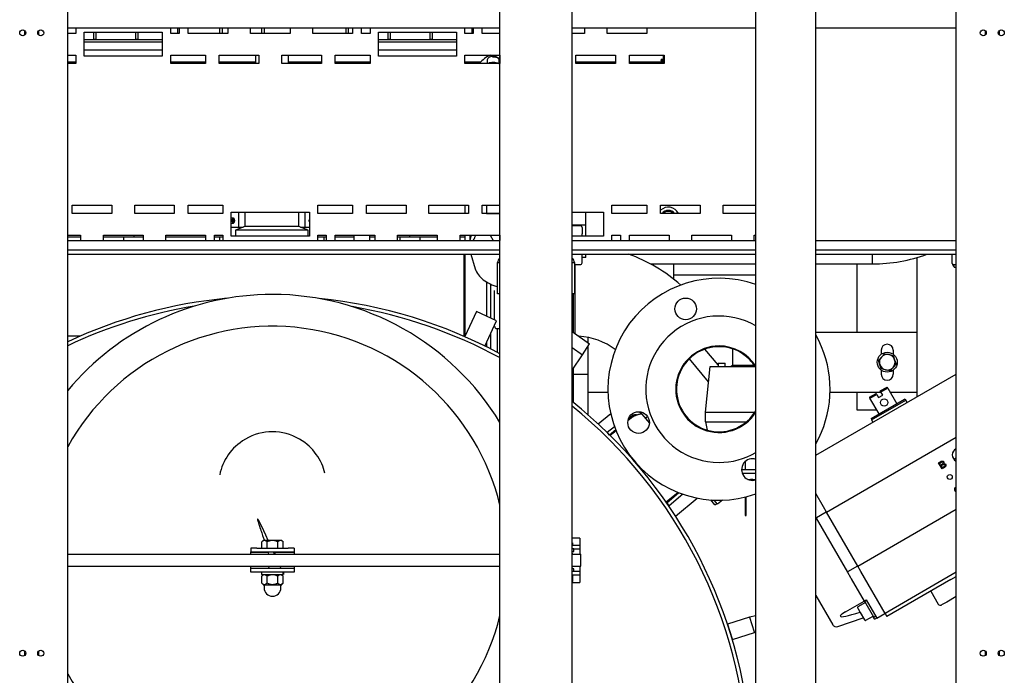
# Model space of a CAD drawing. Extents: x -72 to 51457, y 0 to 26838.
# Tile 27 of 203: x 6825 to 7645, y 8287 to 8833. Entities that reach past the tile are written whole.
import ezdxf

# ---------------------------------------------------------------- set-up
doc = ezdxf.new("R2010")
doc.units = 0
doc.header["$LTSCALE"] = 12
doc.linetypes.add('SOLID_THIN', pattern=[0])
doc.layers.get('0').update_dxf_attribs({"linetype": 'CONTINUOUS'})

# ---------------------------------------------------------------- blocks, each defined once
blk = doc.blocks.new('Vela_Drauf')
at = {"color": 7, "linetype": 'SOLID_THIN', "lineweight": 25}
for p, q in [((6864.76, 7799.68), (6864.76, 9327.68)), ((7604.76, 7799.68), (7604.76, 9327.68)), ((7224.76, 7807.68), (7224.76, 9318.68)), ((7284.76, 7807.68), (7284.76, 9318.68)), ((7437.76, 7804.68), (7437.76, 9322.68)), ((7487.76, 7804.68), (7487.76, 9322.68)), ((6828.76, 8824.18), (6828.76, 8820.18)), ((6840.76, 8820.18), (6840.76, 8824.18)), ((6864.76, 8826.28), (7224.76, 8826.28)), ((6871.51, 8826.28), (6871.51, 8821.68)), ((6950.51, 8821.68), (6950.51, 8826.28)), ((6956.26, 8826.28), (6956.26, 8821.68)), ((6957.51, 8826.28), (6957.51, 8821.68)), ((6965.01, 8821.68), (6965.01, 8826.28)), ((6991.26, 8826.28), (6991.26, 8821.68)), ((6993.26, 8826.28), (6993.26, 8821.68)), ((6998.01, 8826.28), (6998.01, 8821.68)), ((7017.01, 8821.68), (7017.01, 8826.28)), ((7026.26, 8826.28), (7026.26, 8821.68)), ((7028.26, 8826.28), (7028.26, 8821.68)), ((7050.01, 8826.28), (7050.01, 8821.68)), ((7069.01, 8821.68), (7069.01, 8826.28)), ((7096.26, 8826.28), (7096.26, 8821.68)), ((7098.26, 8826.28), (7098.26, 8821.68)), ((7102.01, 8826.28), (7102.01, 8821.68)), ((7109.51, 8821.68), (7109.51, 8826.28)), ((7116.51, 8826.28), (7116.51, 8821.68)), ((7195.51, 8821.68), (7195.51, 8826.28)), ((7201.26, 8826.28), (7201.26, 8821.68)), ((7202.51, 8826.28), (7202.51, 8821.68)), ((7210.01, 8821.68), (7210.01, 8826.28)), ((7284.76, 8826.28), (7437.76, 8826.28)), ((7295.01, 8826.28), (7295.01, 8821.68)), ((7314.01, 8821.68), (7314.01, 8826.28)), ((7347.01, 8826.28), (7347.01, 8821.68)), ((7487.76, 8826.28), (7604.76, 8826.28)), ((7628.76, 8824.18), (7628.76, 8820.18)), ((7640.76, 8820.18), (7640.76, 8824.18)), ((6829.71, 8821.68), (6828.76, 8821.68)), ((6840.76, 8821.68), (6839.81, 8821.68)), ((6871.51, 8821.68), (6864.76, 8821.68)), ((6878.51, 8822.68), (6943.51, 8822.68)), ((6878.51, 8802.68), (6878.51, 8822.68)), ((6878.51, 8816.68), (6943.51, 8816.68)), ((6886.26, 8822.68), (6886.26, 8816.68)), ((6888.26, 8816.68), (6886.26, 8816.68)), ((6888.26, 8822.68), (6888.26, 8816.68)), ((6921.26, 8822.68), (6921.26, 8816.68)), ((6923.26, 8816.68), (6921.26, 8816.68)), ((6923.26, 8822.68), (6923.26, 8816.68)), ((6943.51, 8822.68), (6943.51, 8802.68)), ((6957.51, 8821.68), (6950.51, 8821.68)), ((6998.01, 8821.68), (6965.01, 8821.68)), ((7050.01, 8821.68), (7017.01, 8821.68)), ((7102.01, 8821.68), (7069.01, 8821.68)), ((7116.51, 8821.68), (7109.51, 8821.68)), ((7123.51, 8822.68), (7188.51, 8822.68)), ((7123.51, 8802.68), (7123.51, 8822.68)), ((7123.51, 8816.68), (7188.51, 8816.68)), ((7131.26, 8822.68), (7131.26, 8816.68)), ((7133.26, 8816.68), (7131.26, 8816.68)), ((7133.26, 8822.68), (7133.26, 8816.68)), ((7166.26, 8822.68), (7166.26, 8816.68)), ((7168.26, 8816.68), (7166.26, 8816.68)), ((7168.26, 8822.68), (7168.26, 8816.68)), ((7188.51, 8822.68), (7188.51, 8802.68)), ((7202.51, 8821.68), (7195.51, 8821.68)), ((7224.76, 8821.68), (7210.01, 8821.68)), ((7295.01, 8821.68), (7284.76, 8821.68)), ((7347.01, 8821.68), (7314.01, 8821.68)), ((6878.51, 8814.68), (6943.51, 8814.68)), ((6943.51, 8807.68), (6878.51, 8807.68)), ((7123.51, 8814.68), (7188.51, 8814.68)), ((7188.51, 8807.68), (7123.51, 8807.68)), ((6864.76, 8803.68), (6871.51, 8803.68)), ((6871.51, 8803.68), (6871.51, 8796.68)), ((6943.51, 8802.68), (6878.51, 8802.68)), ((6950.51, 8803.68), (6979.51, 8803.68)), ((6950.51, 8796.68), (6950.51, 8803.68)), ((6979.51, 8803.68), (6979.51, 8796.68)), ((6991.01, 8803.68), (7024.01, 8803.68)), ((6991.01, 8796.68), (6991.01, 8803.68)), ((7021.01, 8803.68), (7021.01, 8796.68)), ((7024.01, 8803.68), (7024.01, 8796.68)), ((7043.01, 8803.68), (7076.01, 8803.68)), ((7043.01, 8796.68), (7043.01, 8803.68)), ((7048.51, 8796.68), (7048.51, 8803.68)), ((7076.01, 8803.68), (7076.01, 8796.68)), ((7087.51, 8803.68), (7116.51, 8803.68)), ((7087.51, 8796.68), (7087.51, 8803.68)), ((7116.51, 8803.68), (7116.51, 8796.68)), ((7188.51, 8802.68), (7123.51, 8802.68)), ((7195.51, 8803.68), (7224.51, 8803.68)), ((7195.51, 8796.68), (7195.51, 8803.68)), ((7214.16, 8799.58), (7214.16, 8796.68)), ((7219.16, 8802.48), (7218.5, 8802.43)), ((7224.16, 8796.68), (7224.16, 8799.58)), ((7224.51, 8803.68), (7224.51, 8796.68)), ((7288.01, 8803.68), (7321.01, 8803.68)), ((7288.01, 8796.68), (7288.01, 8803.68)), ((7321.01, 8803.68), (7321.01, 8796.68)), ((7332.51, 8803.68), (7361.51, 8803.68)), ((7332.51, 8796.68), (7332.51, 8803.68)), ((7358.96, 8800.18), (7358.96, 8799)), ((7358.96, 8800.18), (7359.5, 8800.18)), ((7358.96, 8798.91), (7358.96, 8797.68)), ((7359.06, 8798.93), (7359.06, 8799.03)), ((7359.06, 8799.03), (7359.07, 8799.03)), ((7359.06, 8798.74), (7359.06, 8798.93)), ((7359.06, 8798.93), (7359.07, 8798.93)), ((7359.07, 8799.12), (7359.07, 8798.83)), ((7359.07, 8798.83), (7359.3, 8798.84)), ((7359.5, 8800.18), (7361.44, 8800.18)), ((7360.18, 8798.93), (7360.18, 8799.03)), ((7360.23, 8799.02), (7360.18, 8799.03)), ((7360.18, 8798.74), (7360.18, 8798.93)), ((7360.23, 8798.93), (7360.18, 8798.93)), ((7360.23, 8799.12), (7360.23, 8798.83)), ((7360.23, 8798.83), (7360.67, 8798.84)), ((7360.61, 8798.84), (7360.61, 8798.81)), ((7360.67, 8798.84), (7361.51, 8798.95)), ((7360.76, 8803.68), (7360.76, 8800.78)), ((7360.76, 8800.78), (7361.51, 8800.78)), ((7361.44, 8800.78), (7361.44, 8800.18)), ((7361.51, 8803.68), (7361.51, 8796.68)), ((6871.51, 8797.68), (6864.76, 8797.68)), ((6871.51, 8796.68), (6864.76, 8796.68)), ((6979.51, 8797.68), (6950.51, 8797.68)), ((6979.51, 8796.68), (6950.51, 8796.68)), ((7021.01, 8797.68), (6991.01, 8797.68)), ((7024.01, 8796.68), (6991.01, 8796.68)), ((7076.01, 8796.68), (7043.01, 8796.68)), ((7076.01, 8797.68), (7048.51, 8797.68)), ((7116.51, 8797.68), (7087.51, 8797.68)), ((7116.51, 8796.68), (7087.51, 8796.68)), ((7208.33, 8797.68), (7195.51, 8797.68)), ((7224.51, 8796.68), (7195.51, 8796.68)), ((7321.01, 8797.68), (7288.01, 8797.68)), ((7321.01, 8796.68), (7288.01, 8796.68)), ((7361.51, 8797.68), (7332.51, 8797.68)), ((7361.51, 8796.68), (7332.51, 8796.68)), ((6868.51, 8678.68), (6901.51, 8678.68)), ((6868.51, 8671.68), (6868.51, 8678.68)), ((6901.51, 8678.68), (6901.51, 8671.68)), ((6920.51, 8678.68), (6953.51, 8678.68)), ((6920.51, 8671.68), (6920.51, 8678.68)), ((6953.51, 8678.68), (6953.51, 8671.68)), ((6965.01, 8678.68), (6994.01, 8678.68)), ((6965.01, 8671.68), (6965.01, 8678.68)), ((6994.01, 8678.68), (6994.01, 8671.68)), ((7073.01, 8678.68), (7102.01, 8678.68)), ((7073.01, 8671.68), (7073.01, 8678.68)), ((7102.01, 8678.68), (7102.01, 8671.68)), ((7113.51, 8678.68), (7146.51, 8678.68)), ((7113.51, 8671.68), (7113.51, 8678.68)), ((7146.51, 8678.68), (7146.51, 8671.68)), ((7165.51, 8678.68), (7198.51, 8678.68)), ((7165.51, 8671.68), (7165.51, 8678.68)), ((7195.56, 8678.68), (7195.56, 8671.68)), ((7198.51, 8678.68), (7198.51, 8671.68)), ((7210.01, 8678.68), (7224.76, 8678.68)), ((7210.01, 8671.68), (7210.01, 8678.68)), ((7213.66, 8671.75), (7213.66, 8678.68)), ((7318.01, 8678.68), (7347.01, 8678.68)), ((7318.01, 8671.68), (7318.01, 8678.68)), ((7347.01, 8678.68), (7347.01, 8671.68)), ((7358.51, 8678.68), (7391.51, 8678.68)), ((7358.51, 8671.68), (7358.51, 8678.68)), ((7391.51, 8678.68), (7391.51, 8671.68)), ((7410.51, 8678.68), (7437.76, 8678.68)), ((7410.51, 8671.68), (7410.51, 8678.68)), ((6901.51, 8671.68), (6868.51, 8671.68)), ((6953.51, 8671.68), (6920.51, 8671.68)), ((6994.01, 8671.68), (6965.01, 8671.68)), ((7001.01, 8672.68), (7066.01, 8672.68)), ((7001.01, 8652.68), (7001.01, 8672.68)), ((7002.69, 8667.68), (7001.01, 8667.68)), ((7007.26, 8660.18), (7007.26, 8672.68)), ((7012.26, 8672.68), (7012.26, 8660.68)), ((7057.26, 8660.68), (7057.26, 8672.68)), ((7062.26, 8672.68), (7062.26, 8660.18)), ((7066.01, 8672.68), (7066.01, 8652.68)), ((7102.01, 8671.68), (7073.01, 8671.68)), ((7146.51, 8671.68), (7113.51, 8671.68)), ((7198.51, 8671.68), (7165.51, 8671.68)), ((7224.76, 8671.68), (7210.01, 8671.68)), ((7213.61, 8671.68), (7213.66, 8671.75)), ((7213.66, 8671.75), (7224.76, 8671.75)), ((7284.76, 8672.68), (7311.01, 8672.68)), ((7296.16, 8662.09), (7296.16, 8672.68)), ((7311.01, 8672.68), (7311.01, 8652.68)), ((7347.01, 8671.68), (7318.01, 8671.68)), ((7391.51, 8671.68), (7358.51, 8671.68)), ((7437.76, 8671.68), (7410.51, 8671.68)), ((7001.01, 8663.68), (7002.69, 8663.68)), ((7001.01, 8660.18), (7007.26, 8660.18)), ((7002.48, 8665.68), (7002.77, 8666.68)), ((7002.77, 8664.68), (7002.48, 8665.68)), ((7002.48, 8665.68), (7003.64, 8665.68)), ((7002.77, 8666.68), (7003.35, 8666.68)), ((7003.35, 8664.68), (7002.77, 8664.68)), ((7003.51, 8666.97), (7003.26, 8667.32)), ((7003.26, 8664.05), (7003.51, 8664.4)), ((7003.35, 8666.68), (7003.64, 8665.68)), ((7003.64, 8665.68), (7003.35, 8664.68)), ((7012.26, 8660.68), (7004.61, 8657.68)), ((7007.26, 8660.18), (7010.98, 8660.18)), ((7034.76, 8660.68), (7012.26, 8660.68)), ((7057.26, 8660.68), (7034.76, 8660.68)), ((7064.91, 8657.68), (7057.26, 8660.68)), ((7058.53, 8660.18), (7062.26, 8660.18)), ((7062.26, 8660.18), (7066.01, 8660.18)), ((7065.88, 8665.68), (7066.01, 8666.13)), ((7066.01, 8665.24), (7065.88, 8665.68)), ((7066.01, 8665.68), (7065.88, 8665.68)), ((7066.01, 8666.97), (7066, 8666.97)), ((7066, 8664.4), (7066.01, 8664.39)), ((7284.76, 8662.09), (7296.16, 8662.09)), ((7291.16, 8661.38), (7284.76, 8661.38)), ((7293.16, 8660.09), (7293.16, 8654.55)), ((7296.16, 8652.68), (7296.16, 8662.09)), ((6864.76, 8653.68), (6875.51, 8653.68)), ((6864.76, 8652.18), (6875.51, 8652.18)), ((6875.51, 8653.68), (6875.51, 8649.08)), ((6894.51, 8653.68), (6927.51, 8653.68)), ((6894.51, 8649.08), (6894.51, 8653.68)), ((6894.51, 8652.18), (6919.76, 8652.18)), ((6911.51, 8649.08), (6911.51, 8652.18)), ((6919.76, 8653.68), (6919.76, 8652.18)), ((6919.76, 8652.18), (6927.51, 8652.18)), ((6927.51, 8653.68), (6927.51, 8649.08)), ((6946.51, 8653.68), (6979.51, 8653.68)), ((6946.51, 8649.08), (6946.51, 8653.68)), ((6946.51, 8652.18), (6979.51, 8652.18)), ((6979.51, 8653.68), (6979.51, 8649.08)), ((6987.01, 8653.68), (6994.01, 8653.68)), ((6987.01, 8649.08), (6987.01, 8653.68)), ((6987.01, 8652.18), (6994.01, 8652.18)), ((6991.51, 8649.08), (6991.51, 8652.18)), ((6994.01, 8653.68), (6994.01, 8649.08)), ((7066.01, 8652.68), (7001.01, 8652.68)), ((7004.61, 8657.68), (7004.61, 8652.68)), ((7034.76, 8657.68), (7004.61, 8657.68)), ((7064.91, 8657.68), (7034.76, 8657.68)), ((7064.91, 8652.68), (7064.91, 8657.68)), ((7073.01, 8653.68), (7080.01, 8653.68)), ((7073.01, 8649.08), (7073.01, 8653.68)), ((7073.01, 8652.18), (7080.01, 8652.18)), ((7078.01, 8652.18), (7078.01, 8649.08)), ((7080.01, 8653.68), (7080.01, 8649.08)), ((7087.51, 8653.68), (7120.51, 8653.68)), ((7087.51, 8649.08), (7087.51, 8653.68)), ((7087.51, 8652.18), (7103.16, 8652.18)), ((7103.16, 8653.68), (7103.16, 8649.08)), ((7116.36, 8649.08), (7116.36, 8653.68)), ((7116.36, 8652.18), (7120.51, 8652.18)), ((7120.51, 8653.68), (7120.51, 8649.08)), ((7139.51, 8653.68), (7172.51, 8653.68)), ((7139.51, 8649.08), (7139.51, 8653.68)), ((7139.51, 8652.18), (7149.76, 8652.18)), ((7141.51, 8649.08), (7141.51, 8652.18)), ((7149.76, 8652.18), (7149.76, 8653.68)), ((7149.76, 8652.18), (7172.51, 8652.18)), ((7158.01, 8652.18), (7158.01, 8649.08)), ((7172.51, 8653.68), (7172.51, 8649.08)), ((7191.51, 8653.68), (7224.51, 8653.68)), ((7191.51, 8649.08), (7191.51, 8653.68)), ((7191.51, 8652.18), (7195.56, 8652.18)), ((7195.56, 8653.68), (7195.56, 8649.08)), ((7199.66, 8653.68), (7199.66, 8649.08)), ((7203.87, 8652.11), (7204.26, 8652.78)), ((7216.67, 8653.68), (7219.06, 8649.05)), ((7224.51, 8653.68), (7224.51, 8649.08)), ((7311.01, 8652.68), (7284.76, 8652.68)), ((7293.16, 8652.68), (7293.16, 8654.55)), ((7318.01, 8653.68), (7325.01, 8653.68)), ((7318.01, 8649.08), (7318.01, 8653.68)), ((7325.01, 8653.68), (7325.01, 8649.08)), ((7332.51, 8653.68), (7365.51, 8653.68)), ((7332.51, 8649.08), (7332.51, 8653.68)), ((7365.51, 8653.68), (7365.51, 8649.08)), ((7384.51, 8653.68), (7417.51, 8653.68)), ((7384.51, 8649.08), (7384.51, 8653.68)), ((7417.51, 8653.68), (7417.51, 8649.08)), ((7436.51, 8653.68), (7437.76, 8653.68)), ((7436.51, 8649.08), (7436.51, 8653.68)), ((6864.76, 8649.08), (7224.76, 8649.08)), ((7202.35, 8649.32), (7202.18, 8649.08)), ((7284.76, 8649.08), (7437.76, 8649.08)), ((7487.76, 8649.08), (7604.76, 8649.08)), ((6864.76, 8641.48), (7224.76, 8641.48)), ((6864.76, 8637.68), (7224.76, 8637.68)), ((7194.56, 8637.68), (7194.56, 8569.58)), ((7195.56, 8637.68), (7195.56, 8569.41)), ((7200.36, 8637.68), (7204.16, 8625.54)), ((7284.76, 8641.48), (7437.76, 8641.48)), ((7284.76, 8637.68), (7437.76, 8637.68)), ((7293.16, 8630.51), (7293.16, 8637.68)), ((7296.16, 8634.91), (7293.16, 8634.91)), ((7296.16, 8634.91), (7296.16, 8637.68)), ((7487.76, 8641.48), (7604.76, 8641.48)), ((7487.76, 8637.68), (7604.76, 8637.68)), ((7534.95, 8629.63), (7534.95, 8637.68)), ((7572.26, 8572.68), (7572.26, 8634.97)), ((7601.41, 8630.05), (7601.41, 8637.68)), ((7222.76, 8625.68), (7222.76, 8630.68)), ((7222.76, 8630.68), (7224.76, 8630.68)), ((7284.76, 8630.68), (7286.76, 8630.68)), ((7286.76, 8630.68), (7286.76, 8625.68)), ((7286.76, 8628.99), (7291.16, 8628.99)), ((7286.97, 8628.99), (7286.97, 8607.46)), ((7349.99, 8629.63), (7437.76, 8629.63)), ((7369.12, 8629.63), (7369.12, 8620.18)), ((7487.76, 8629.63), (7534.95, 8629.63)), ((7522.26, 8572.68), (7522.26, 8629.63)), ((7601.41, 8630.05), (7602.4, 8628.79)), ((7602.31, 8627.73), (7603.27, 8626.74)), ((7604.76, 8628.79), (7602.4, 8628.79)), ((7604.76, 8626.7), (7603.31, 8626.7)), ((7204.16, 8625.54), (7204.2, 8625.41)), ((7222.76, 8609.68), (7222.76, 8625.68)), ((7286.76, 8625.68), (7286.76, 8609.68)), ((7286.97, 8625.51), (7286.97, 8609.86)), ((7369.12, 8620.18), (7369.12, 8617.11)), ((7437.76, 8620.18), (7369.12, 8620.18)), ((7213.56, 8614.64), (7213.56, 8586.04)), ((7217.26, 8584.31), (7217.26, 8612.63)), ((7220.16, 8603.35), (7220.16, 8607.32)), ((7220.16, 8597.51), (7220.16, 8603.35)), ((7222.76, 8604.68), (7222.76, 8609.68)), ((7224.76, 8604.68), (7222.76, 8604.68)), ((7286.76, 8604.68), (7284.76, 8604.68)), ((7285.97, 8572.47), (7285.97, 8604.68)), ((7286.76, 8609.68), (7286.76, 8604.68)), ((7286.97, 8607.46), (7286.97, 8571.77)), ((7286.97, 8604.51), (7286.97, 8571.77)), ((7220.16, 8583.01), (7220.16, 8597.51)), ((7205.14, 8589.96), (7195.38, 8569.02)), ((7221.91, 8582.14), (7205.14, 8589.96)), ((7212.14, 8561.2), (7221.91, 8582.14)), ((7220.16, 8578), (7220.16, 8578.39)), ((6864.76, 8569.58), (6875.43, 8569.58)), ((7194.08, 8569.58), (7194.56, 8569.58)), ((7194.56, 8569.58), (7195.56, 8569.58)), ((7217.26, 8558.62), (7217.26, 8572.17)), ((7222.16, 8575.75), (7222.16, 8575.74)), ((7222.16, 8575.74), (7224.76, 8575.74)), ((7222.66, 8571.91), (7222.66, 8575.74)), ((7222.66, 8555.8), (7222.66, 8571.91)), ((7284.76, 8573.32), (7299.31, 8563.13)), ((7487.76, 8572.68), (7572.26, 8572.68)), ((7572.26, 8522.68), (7572.26, 8572.68)), ((7213.56, 8564.23), (7213.56, 8560.5)), ((7293.58, 8553.76), (7299.31, 8563.13)), ((7298.06, 8564), (7298.06, 8568.32)), ((7298.06, 8537.68), (7298.06, 8561.08)), ((7284.76, 8559.94), (7293.58, 8553.76)), ((7284.76, 8541.15), (7293.58, 8553.76)), ((7406.34, 8545.49), (7395.34, 8558.6)), ((7418.34, 8558.83), (7418.34, 8545.03)), ((7542.26, 8557.68), (7542.26, 8554.31)), ((7542.4, 8552), (7544.89, 8554.81)), ((7544.89, 8554.81), (7548.57, 8554.05)), ((7548.57, 8554.05), (7552.24, 8553.29)), ((7552.24, 8553.29), (7553.43, 8549.73)), ((7552.26, 8557.68), (7552.26, 8554.31)), ((7398.52, 8531.47), (7382.47, 8550.6)), ((7406.34, 8547.03), (7406.34, 8544.03)), ((7406.34, 8547.03), (7412.34, 8547.03)), ((7412.34, 8544.03), (7412.34, 8547.03)), ((7418.34, 8545.03), (7417.34, 8544.03)), ((7436.55, 8545.03), (7418.34, 8545.03)), ((7539.91, 8549.19), (7542.4, 8552)), ((7541.09, 8545.63), (7539.91, 8549.19)), ((7542.27, 8542.07), (7541.09, 8545.63)), ((7554.61, 8546.17), (7552.12, 8543.37)), ((7553.43, 8549.73), (7554.61, 8546.17)), ((7285.97, 8514.96), (7285.97, 8542.88)), ((7285.97, 8537.68), (7298.21, 8537.68)), ((7298.21, 8503.67), (7298.21, 8537.68)), ((7395.84, 8505.97), (7399.84, 8544.03)), ((7399.84, 8544.03), (7437.2, 8544.03)), ((7487.76, 8470.21), (7604.76, 8537.76)), ((7542.26, 8541.06), (7542.26, 8537.68)), ((7545.95, 8541.32), (7542.27, 8542.07)), ((7549.62, 8540.56), (7545.95, 8541.32)), ((7552.12, 8543.37), (7549.62, 8540.56)), ((7552.26, 8541.06), (7552.26, 8537.68)), ((7298.21, 8522.68), (7314.71, 8522.68)), ((7499.64, 8522.68), (7542.11, 8522.68)), ((7522.26, 8507.68), (7522.26, 8522.68)), ((7532.4, 8518.5), (7538.03, 8521.75)), ((7532.9, 8517.64), (7538.53, 8520.89)), ((7538.53, 8520.89), (7538.03, 8521.75)), ((7538.53, 8520.89), (7540.03, 8518.29)), ((7540.03, 8518.29), (7543.49, 8520.29)), ((7541.49, 8523.75), (7547.12, 8527)), ((7541.99, 8522.89), (7541.49, 8523.75)), ((7541.99, 8522.89), (7547.62, 8526.14)), ((7543.49, 8520.29), (7541.99, 8522.89)), ((7547.62, 8526.14), (7547.12, 8527)), ((7547.62, 8526.14), (7555.12, 8513.15)), ((7549.61, 8522.68), (7572.26, 8522.68)), ((7572.26, 8519), (7572.26, 8522.68)), ((7284.76, 8514.96), (7285.97, 8514.96)), ((7532.4, 8518.5), (7532.9, 8517.64)), ((7540.4, 8504.65), (7532.9, 8517.64)), ((7534.07, 8499.61), (7562.65, 8516.11)), ((7547.76, 8508.9), (7561.77, 8516.99)), ((7562.65, 8516.11), (7561.77, 8516.99)), ((7563.8, 8514.12), (7562.65, 8516.11)), ((7316.96, 8504.75), (7306.63, 8496.08)), ((7334.17, 8504.09), (7335.09, 8502.99)), ((7341.28, 8506.35), (7342.88, 8504.44)), ((7342.88, 8504.44), (7349.19, 8496.92)), ((7395.84, 8505.97), (7436.97, 8505.97)), ((7395.84, 8498.03), (7395.84, 8505.97)), ((7538.64, 8507.68), (7522.26, 8507.68)), ((7533.75, 8500.81), (7547.76, 8508.9)), ((7335.54, 8502.45), (7331.33, 8498.92)), ((7335.09, 8502.99), (7331.61, 8500.07)), ((7345.77, 8500.99), (7347.61, 8502.53)), ((7395.84, 8498.03), (7429.96, 8498.03)), ((7397.54, 8491.07), (7396.31, 8498.03)), ((7533.75, 8500.81), (7534.07, 8499.61)), ((7534.07, 8499.61), (7535.22, 8497.62)), ((7313.93, 8489.15), (7314.15, 8489.34)), ((7314.15, 8489.34), (7320, 8494.25)), ((7316.08, 8487.04), (7314.15, 8489.34)), ((7321.12, 8491.27), (7316.08, 8487.04)), ((7321.39, 8490.58), (7316.58, 8486.54)), ((7496.7, 8422.84), (7604.76, 8485.23)), ((7429.34, 8458.03), (7429.34, 8465.25)), ((7589.94, 8463.97), (7591.89, 8465.09)), ((7592.94, 8458.77), (7589.94, 8463.97)), ((7590.98, 8463.75), (7592.02, 8464.35)), ((7591.89, 8462.18), (7590.98, 8463.75)), ((7593.01, 8462.83), (7591.89, 8462.18)), ((7602.95, 8466.61), (7604.76, 8468.31)), ((7437.76, 8458.03), (7425.95, 8458.03)), ((7437.76, 8455.03), (7426.53, 8455.03)), ((7592.24, 8461.57), (7593.44, 8462.26)), ((7593.27, 8459.78), (7592.24, 8461.57)), ((7594.92, 8459.92), (7592.94, 8458.77)), ((7594.57, 8460.53), (7593.27, 8459.78)), ((7431.2, 8450.03), (7435.34, 8450.03)), ((7437.76, 8449.8), (7435.34, 8450.03)), ((7435.34, 8450.03), (7437.76, 8450.03)), ((7373.08, 8439.2), (7363.24, 8430.94)), ((7373.83, 8438.9), (7363.64, 8430.35)), ((7494.12, 8427.3), (7487.76, 8438.32)), ((7363.64, 8430.35), (7365.57, 8428.05)), ((7377.09, 8437.71), (7365.57, 8428.05)), ((7370.91, 8419.48), (7388.84, 8434.52)), ((7403.76, 8428.77), (7400.26, 8432.94)), ((7405.94, 8429.29), (7403.01, 8432.78)), ((7403.76, 8428.77), (7405.29, 8430.06)), ((7410.04, 8432.73), (7405.94, 8429.29)), ((7428.84, 8435.26), (7428.84, 8420.03)), ((7429.84, 8420.03), (7429.84, 8435.5)), ((7365.35, 8427.87), (7365.57, 8428.05)), ((7496.44, 8422.69), (7488.3, 8417.99)), ((7496.7, 8422.84), (7494.12, 8427.3)), ((7522.7, 8377.8), (7496.7, 8422.84)), ((7522.7, 8377.8), (7604.76, 8425.18)), ((7428.84, 8420.03), (7429.84, 8420.03)), ((7487.76, 8418.32), (7488.04, 8417.84)), ((7488.04, 8417.84), (7488.3, 8417.99)), ((7488.04, 8417.84), (7514.04, 8372.8)), ((7026.39, 8398.01), (7026.37, 8398.01)), ((7026.37, 8392.68), (7026.37, 8398.01)), ((7027.56, 8399.18), (7026.39, 8398.01)), ((7028.59, 8399.18), (7027.56, 8399.18)), ((7035.25, 8399.18), (7028.59, 8399.18)), ((7030.81, 8398.01), (7030.79, 8398.01)), ((7030.81, 8392.68), (7030.81, 8398.01)), ((7030.85, 8398.01), (7030.81, 8398.01)), ((7041.92, 8399.18), (7035.25, 8399.18)), ((7039.7, 8398.01), (7039.66, 8398.01)), ((7039.72, 8398.01), (7039.7, 8398.01)), ((7039.7, 8392.68), (7039.7, 8398.01)), ((7042.95, 8399.18), (7041.92, 8399.18)), ((7044.12, 8398.01), (7042.95, 8399.18)), ((7044.14, 8398.01), (7044.12, 8398.01)), ((7044.14, 8392.68), (7044.14, 8398.01)), ((7291.26, 8401.18), (7284.76, 8401.18)), ((7285.24, 8397.18), (7284.76, 8397.18)), ((7285.36, 8395.18), (7285.36, 8397.18)), ((7291.26, 8401.18), (7291.26, 8397.18)), ((7291.26, 8397.18), (7291.26, 8395.18)), ((7017.25, 8392.68), (7017.25, 8389.68)), ((7022.25, 8392.68), (7017.25, 8392.68)), ((7017.25, 8389.68), (7022.25, 8389.68)), ((7017.25, 8389.18), (7017.25, 8389.68)), ((7031.53, 8389.18), (7017.25, 8389.18)), ((7017.25, 8387.68), (7017.25, 8389.18)), ((7022.25, 8392.68), (7048.25, 8392.68)), ((7022.25, 8389.68), (7048.25, 8389.68)), ((7037.03, 8387.68), (7036.52, 8388.79)), ((7053.25, 8389.18), (7037.77, 8389.18)), ((7053.25, 8392.68), (7048.25, 8392.68)), ((7048.25, 8389.68), (7053.25, 8389.68)), ((7053.25, 8392.68), (7053.25, 8389.68)), ((7053.25, 8389.68), (7053.25, 8389.18)), ((7053.25, 8389.18), (7053.25, 8387.68)), ((7284.69, 8389.98), (7286.26, 8389.98)), ((7284.76, 8395.18), (7286.26, 8395.18)), ((7286.26, 8392.18), (7284.76, 8392.18)), ((7286.26, 8395.18), (7291.26, 8395.18)), ((7286.26, 8389.98), (7286.26, 8392.18)), ((7286.26, 8392.18), (7291.26, 8392.18)), ((7291.26, 8395.18), (7291.26, 8392.18)), ((7291.26, 8392.18), (7291.26, 8391.68)), ((7291.26, 8391.68), (7291.26, 8387.68)), ((6864.76, 8387.68), (7224.76, 8387.68)), ((7284.76, 8388.55), (7285.26, 8387.68)), ((7284.76, 8388.06), (7285.11, 8387.68)), ((7284.76, 8387.68), (7284.93, 8387.68)), ((7284.93, 8387.68), (7292.04, 8387.68)), ((7292.04, 8377.68), (7292.04, 8387.68)), ((6864.76, 8377.68), (7224.76, 8377.68)), ((7017.25, 8376.18), (7017.25, 8377.68)), ((7017.25, 8376.18), (7032.03, 8376.18)), ((7017.25, 8375.68), (7017.25, 8376.18)), ((7017.25, 8372.68), (7017.25, 8375.68)), ((7022.25, 8375.68), (7017.25, 8375.68)), ((7022.25, 8372.68), (7017.25, 8372.68)), ((7048.25, 8375.68), (7022.25, 8375.68)), ((7048.25, 8372.68), (7022.25, 8372.68)), ((7026.15, 8372.68), (7026.15, 8370.68)), ((7042.33, 8376.18), (7053.25, 8376.18)), ((7044.35, 8372.68), (7044.35, 8370.68)), ((7053.25, 8375.68), (7048.25, 8375.68)), ((7053.25, 8372.68), (7048.25, 8372.68)), ((7053.25, 8377.68), (7053.25, 8376.18)), ((7053.25, 8376.18), (7053.25, 8375.68)), ((7053.25, 8375.68), (7053.25, 8372.68)), ((7286.26, 8375.38), (7284.69, 8375.38)), ((7284.76, 8377.68), (7284.93, 8377.68)), ((7285.26, 8377.68), (7284.76, 8376.82)), ((7285.11, 8377.68), (7284.76, 8377.3)), ((7286.26, 8373.18), (7284.76, 8373.18)), ((7284.93, 8377.68), (7292.04, 8377.68)), ((7286.26, 8373.18), (7286.26, 8375.38)), ((7291.26, 8373.18), (7286.26, 8373.18)), ((7291.26, 8377.68), (7291.26, 8373.68)), ((7291.26, 8373.68), (7291.26, 8373.18)), ((7291.26, 8373.18), (7291.26, 8370.18)), ((7514.3, 8372.95), (7514.04, 8372.8)), ((7514.04, 8372.8), (7516.61, 8368.34)), ((7522.44, 8377.65), (7514.3, 8372.95)), ((7525.28, 8373.34), (7522.7, 8377.8)), ((7545.45, 8338.4), (7525.28, 8373.34)), ((7604.76, 8372.64), (7545.45, 8338.4)), ((7026.15, 8370.68), (7044.11, 8370.68)), ((7026.37, 8363.48), (7026.37, 8369.39)), ((7026.39, 8369.39), (7026.37, 8369.39)), ((7030.81, 8369.39), (7030.79, 8369.39)), ((7030.81, 8363.48), (7030.81, 8369.39)), ((7030.85, 8369.39), (7030.81, 8369.39)), ((7039.7, 8369.39), (7039.66, 8369.39)), ((7039.7, 8363.48), (7039.7, 8369.39)), ((7039.72, 8369.39), (7039.7, 8369.39)), ((7044.14, 8369.39), (7044.12, 8369.39)), ((7044.14, 8363.48), (7044.14, 8369.39)), ((7286.26, 8370.18), (7284.76, 8370.18)), ((7284.76, 8364.49), (7285.12, 8364.85)), ((7284.76, 8364.55), (7285.12, 8364.85)), ((7284.76, 8364.18), (7291.26, 8364.18)), ((7285.12, 8364.85), (7285.14, 8364.85)), ((7285.14, 8370.18), (7285.14, 8364.85)), ((7291.26, 8370.18), (7286.26, 8370.18)), ((7291.26, 8370.18), (7291.26, 8368.18)), ((7291.26, 8368.18), (7291.26, 8364.18)), ((7516.61, 8368.34), (7517.26, 8367.22)), ((7517.26, 8367.22), (7528.04, 8348.56)), ((7600.33, 8366.62), (7546.95, 8335.8)), ((7600.33, 8366.62), (7604.76, 8369.18)), ((7026.39, 8363.48), (7026.37, 8363.48)), ((7026.39, 8363.48), (7027.68, 8362.18)), ((7027.68, 8362.18), (7042.82, 8362.18)), ((7028.25, 8361.28), (7028.25, 8359.68)), ((7030.79, 8363.48), (7030.81, 8363.48)), ((7030.79, 8363.48), (7030.85, 8363.48)), ((7030.85, 8363.48), (7030.81, 8363.48)), ((7039.66, 8363.48), (7039.72, 8363.48)), ((7039.66, 8363.48), (7039.7, 8363.48)), ((7039.72, 8363.48), (7039.7, 8363.48)), ((7042.25, 8359.68), (7042.25, 8361.28)), ((7042.82, 8362.18), (7044.12, 8363.48)), ((7044.12, 8363.48), (7044.14, 8363.48)), ((7583.54, 8356.93), (7589.79, 8346.1)), ((7487.76, 8353.32), (7501.82, 8328.96)), ((7512.49, 8339.58), (7528.04, 8348.56)), ((7528.04, 8348.56), (7529.77, 8349.56)), ((7530.02, 8349.12), (7528.63, 8348.32)), ((7536.13, 8335.33), (7528.63, 8348.32)), ((7529.77, 8349.56), (7538.52, 8334.4)), ((7596.83, 8347.86), (7592.53, 8345.38)), ((7604.76, 8352.44), (7596.83, 8347.86)), ((7522.67, 8342.65), (7524.69, 8339.16)), ((7529.13, 8347.46), (7522.9, 8343.86)), ((7432.6, 8335.2), (7414.21, 8329.4)), ((7437.76, 8336.48), (7432.6, 8335.2)), ((7432.6, 8335.2), (7436.46, 8322.98)), ((7506, 8327.41), (7527.22, 8334.76)), ((7524.69, 8339.16), (7528.24, 8333.01)), ((7529.4, 8332.6), (7535.63, 8336.2)), ((7536.64, 8333.66), (7535.29, 8336)), ((7536.13, 8335.33), (7537.52, 8336.13)), ((7538.52, 8334.4), (7537.05, 8333.55)), ((7538.52, 8334.4), (7545.19, 8338.25)), ((7545.45, 8338.4), (7546.95, 8335.8)), ((7414.21, 8329.4), (7418.07, 8317.18)), ((7414.71, 8327.73), (7414.71, 8327.72)), ((7418.07, 8317.18), (7418.27, 8316.53)), ((7418.27, 8316.53), (7436.66, 8322.33)), ((7436.46, 8322.98), (7436.66, 8322.33)), ((7436.66, 8322.33), (7437.76, 8322.75)), ((6828.76, 8307.18), (6828.76, 8303.18)), ((6840.76, 8303.18), (6840.76, 8307.18)), ((7628.76, 8307.18), (7628.76, 8303.18)), ((7640.76, 8303.18), (7640.76, 8307.18))]:
    blk.add_line(p, q, dxfattribs=at)
for points in [[(7214.16, 8799.58), (7214.16, 8799.6), (7214.17, 8799.74)], [(7218.48, 8802.17), (7219.9, 8802.16), (7221.26, 8801.95), (7222.46, 8801.54), (7223.38, 8800.98), (7223.96, 8800.3), (7224.16, 8799.58)], [(7003.26, 8667.32), (7003.07, 8667.53), (7002.69, 8667.68), (7002.3, 8667.53), (7001.98, 8667.1), (7001.76, 8666.45), (7001.69, 8665.68), (7001.76, 8664.92), (7001.98, 8664.27), (7002.3, 8663.84), (7002.69, 8663.68), (7003.07, 8663.84), (7003.26, 8664.05)], [(7003.84, 8665.68), (7003.78, 8666.28), (7003.61, 8666.79), (7003.36, 8667.13), (7003.06, 8667.25), (7002.76, 8667.13), (7002.5, 8666.79), (7002.33, 8666.28), (7002.27, 8665.68), (7002.33, 8665.08), (7002.5, 8664.57), (7002.76, 8664.23), (7003.06, 8664.11), (7003.36, 8664.23), (7003.61, 8664.57), (7003.78, 8665.08), (7003.84, 8665.68)], [(7492.62, 8560.62), (7490.28, 8565.81), (7487.76, 8570.6)], [(7037.67, 8388.95), (7037.9, 8388.98)], [(7044.11, 8370.68), (7044.11, 8371.76), (7044.11, 8372.21), (7044.11, 8372.44), (7044.11, 8372.56), (7044.11, 8372.65), (7044.11, 8372.68)]]:
    blk.add_lwpolyline(points, dxfattribs=at)
for points in [[(7024.03, 8412.4, -0.000401), (7024.29, 8411.62)], [(7042.57, 8375.68, -0.002162), (7042.02, 8376.85), (7041.91, 8377.08, -0.000727), (7041.63, 8377.68)]]:
    blk.add_lwpolyline(points, format="xyb", dxfattribs=at)
for centre, radius in [((6827.26, 8822.18), 2.5), ((6842.26, 8822.18), 2.5), ((7627.26, 8822.18), 2.5), ((7642.26, 8822.18), 2.5), ((7379.4, 8592.15), 9), ((7547.26, 8547.68), 8.3), ((7544.76, 8514.09), 3.05), ((7340.2, 8497.41), 9), ((7599.33, 8452.07), 2.07), ((6827.26, 8305.18), 2.5), ((6842.26, 8305.18), 2.5), ((7627.26, 8305.18), 2.5), ((7642.26, 8305.18), 2.5)]:
    blk.add_circle(centre, radius, dxfattribs=at)
for centre, radius, start, end in [((7364.95, 8667.68), 9.25, 25.62203, 134.14289), ((7364.95, 8667.68), 6.58, 37.44801, 142.55199), ((7364.95, 8667.68), 5.72, 44.34644, 135.65356), ((7068.08, 8665.68), 2.44, 148.36229, 211.63771), ((7211.94, 8647.91), 12.3, 151.984, 174.51279), ((7286.97, 8512.46), 133.05, 48.43153, 70.25568), ((7534.95, 8762.68), 133.05, 270, 290.03284), ((7226.76, 8630.68), 4, 120, 180), ((7282.76, 8630.68), 4, 0, 60), ((7607.03, 8629.57), 4.7, 189.55202, 217.58753), ((7407.17, 8525.18), 92.5, 70.69353, 289.30647), ((7035.25, 8382.68), 221.5, 90, 140.33051), ((7035.25, 8382.68), 221.5, 31.18028, 90), ((7034.76, 8202.68), 400, 95.34005, 115.15066), ((7034.76, 8202.68), 397, 99.37438, 115.35412), ((7034.76, 8202.68), 400, 61.64065, 84.34335), ((7034.76, 8202.68), 397, 61.39595, 80.30901), ((7407.17, 8525.18), 61, 59.91055, 270), ((7035.25, 8382.68), 195, 13.63709, 150.96758), ((7286.97, 8512.46), 56.95, 53.55898, 86.44153), ((7407.17, 8525.18), 36.05, 90, 327.79706), ((7407.17, 8525.18), 36.05, 31.96908, 90), ((7547.26, 8557.68), 5, 0, 180), ((7407.17, 8525.18), 35.45, 45, 329.62022), ((7407.17, 8525.18), 92.5, 330.5939, 22.52267), ((7547.26, 8547.68), 6.5, 78.38721, 138.38721), ((7547.26, 8547.68), 6.5, 18.38721, 78.38721), ((7407.17, 8525.18), 35.45, 30.37978, 45), ((7547.26, 8547.68), 6.5, 138.38721, 198.38721), ((7547.26, 8547.68), 6.5, 198.38721, 258.38721), ((7547.26, 8547.68), 6.5, 318.38721, 18.38721), ((7547.26, 8537.68), 5, 180, 0), ((7547.26, 8547.68), 6.5, 258.38721, 318.38721), ((7034.76, 8202.68), 400, 5.73917, 51.31781), ((7034.76, 8202.68), 397, 2.6, 50.97032), ((7035.25, 8444.68), 45, 60.07538, 119.92462), ((7407.17, 8525.18), 61, 270, 300.08945), ((7607.19, 8470.46), 5.72, 115.12032, 244.87968), ((7434.95, 8458.21), 9, 71.79751, 289.13093), ((7605.33, 8441.68), 2.07, 106.09144, 253.90856), ((7496.59, 8422.43), 0.3, 30.00001, 120), ((7522.29, 8377.91), 0.3, 300, 29.99999), ((7027.25, 8361.28), 1, 0, 64.54467), ((7035.25, 8359.68), 7, 180, 0), ((7043.25, 8361.28), 1, 115.45533, 180), ((7591.52, 8347.1), 2, 210, 300), ((7035.25, 8382.68), 195, 209.03242, 346.36291), ((7536.9, 8333.81), 0.3, 210, 300), ((7545.04, 8338.51), 0.3, 300, 30)]:
    blk.add_arc(centre, radius, start, end, dxfattribs=at)
for points in [[(7216.98, 8803.68), (7213.31, 8802.06), (7210.1, 8799.71), (7207.41, 8796.68)], [(7221.5, 8803.68), (7221.02, 8803.26), (7220.8, 8803.01), (7220.36, 8802.39)], [(7359.07, 8799.12), (7359, 8799.08), (7358.96, 8799.04), (7358.96, 8799)], [(7359.06, 8799.03), (7358.99, 8798.99), (7358.96, 8798.95), (7358.96, 8798.91)], [(7360.18, 8799.03), (7359.61, 8798.93), (7359.23, 8798.84), (7359.06, 8798.74)], [(7360.23, 8799.12), (7359.65, 8799.02), (7359.26, 8798.93), (7359.07, 8798.83)], [(7361.51, 8798.93), (7360.99, 8798.86), (7360.55, 8798.8), (7360.18, 8798.74)], [(7361.51, 8799.01), (7361.01, 8798.95), (7360.59, 8798.89), (7360.23, 8798.83)], [(7203.87, 8652.11), (7203.68, 8651.7), (7203.41, 8651.11), (7203.12, 8650.55), (7202.83, 8650.05), (7202.55, 8649.61), (7202.35, 8649.32)], [(7601.41, 8630.05), (7601.52, 8629.63), (7601.67, 8629.05), (7601.84, 8628.54), (7602.02, 8628.17), (7602.2, 8627.89), (7602.32, 8627.72)], [(7342.88, 8504.44), (7342.54, 8504.79), (7342.04, 8505.3), (7341.48, 8505.75), (7340.92, 8506.05), (7340.39, 8506.24), (7340.03, 8506.35)], [(7593.63, 8463.27), (7593.44, 8463.1), (7593.38, 8463.05), (7593.01, 8462.83)], [(7595.02, 8460.83), (7594.86, 8460.7), (7594.83, 8460.68), (7594.57, 8460.53)], [(7028.59, 8399.18), (7028.28, 8399.12), (7027.84, 8399.01), (7027.39, 8398.83), (7026.99, 8398.56), (7026.63, 8398.24), (7026.39, 8398.01)], [(7030.79, 8398.01), (7029.8, 8398.92), (7029.36, 8399.15), (7028.59, 8399.18)], [(7035.25, 8399.18), (7034.64, 8399.12), (7033.75, 8399.01), (7032.86, 8398.83), (7032.05, 8398.56), (7031.33, 8398.24), (7030.85, 8398.01)], [(7041.92, 8399.18), (7041.61, 8399.12), (7041.16, 8399.01), (7040.72, 8398.83), (7040.32, 8398.56), (7039.96, 8398.24), (7039.72, 8398.01)], [(7044.12, 8398.01), (7043.13, 8398.92), (7042.69, 8399.15), (7041.92, 8399.18)], [(7031.39, 8389.71), (7031.57, 8389.03), (7031.66, 8388.7), (7031.9, 8387.68)], [(7036.52, 8388.79), (7036.91, 8388.85), (7037.17, 8388.89), (7037.67, 8388.95)], [(7032.69, 8377.68), (7032.58, 8376.99), (7032.3, 8376.47), (7031.65, 8375.68)]]:
    blk.add_open_spline(points, degree=3, dxfattribs=at)
for points, knots in [([(7218.5, 8802.43), (7217.36, 8802.38), (7216.26, 8802.06), (7215.45, 8801.55), (7214.62, 8801.03), (7214.22, 8800.42), (7214.16, 8799.58)], [0, 0, 0, 0, 1, 1, 1, 2, 2, 2, 2]), ([(7218.56, 8802.37), (7218.54, 8802.44), (7218.53, 8802.46), (7218.52, 8802.46), (7218.5, 8802.45), (7218.5, 8802.43), (7218.49, 8802.39), (7218.48, 8802.34), (7218.48, 8802.3), (7218.48, 8802.17)], [0, 0, 0, 0, 1, 1, 1, 2, 2, 2, 3, 3, 3, 3]), ([(7220.88, 8802.3), (7220.52, 8802.38), (7220.35, 8802.41), (7220.09, 8802.43), (7219.83, 8802.46), (7219.62, 8802.47), (7219.16, 8802.48)], [0, 0, 0, 0, 1, 1, 1, 2, 2, 2, 2]), ([(7224.16, 8799.58), (7224.09, 8800.33), (7223.83, 8800.81), (7223.21, 8801.31), (7222.64, 8801.77), (7221.79, 8802.13), (7220.88, 8802.3)], [0, 0, 0, 0, 1, 1, 1, 2, 2, 2, 2]), ([(7214.85, 8796.68), (7215.18, 8796.96), (7215.33, 8797.07), (7215.62, 8797.2), (7215.9, 8797.33), (7216.23, 8797.44), (7216.63, 8797.54), (7217.46, 8797.74), (7218.34, 8797.85), (7219.16, 8797.85), (7219.97, 8797.85), (7220.86, 8797.74), (7221.68, 8797.54), (7222.53, 8797.33), (7222.95, 8797.13), (7223.46, 8796.68)], [0, 0, 0, 0, 1, 1, 1, 2, 2, 2, 3, 3, 3, 4, 4, 4, 5, 5, 5, 5]), ([(7293.16, 8660.09), (7293.14, 8660.35), (7293.1, 8660.46), (7293, 8660.61), (7292.91, 8660.76), (7292.77, 8660.89), (7292.61, 8661), (7292.24, 8661.24), (7291.88, 8661.33), (7291.16, 8661.38)], [0, 0, 0, 0, 1, 1, 1, 2, 2, 2, 3, 3, 3, 3]), ([(7291.16, 8628.99), (7291.9, 8629.05), (7292.25, 8629.15), (7292.61, 8629.44), (7292.96, 8629.72), (7293.13, 8630.04), (7293.16, 8630.51)], [0, 0, 0, 0, 1, 1, 1, 2, 2, 2, 2]), ([(7204.16, 8625.54), (7205.5, 8621.8), (7207.5, 8619.08), (7210.88, 8616.45), (7214.03, 8613.99), (7218.62, 8611.71), (7222.76, 8610.53)], [0, 0, 0, 0, 1, 1, 1, 2, 2, 2, 2]), ([(7220.19, 8577.66), (7220.21, 8577.08), (7220.39, 8576.65), (7220.75, 8576.3), (7221.13, 8575.94), (7221.57, 8575.76), (7222.16, 8575.71)], [0, 0, 0, 0, 1, 1, 1, 2, 2, 2, 2]), ([(7338.57, 8503.72), (7338.17, 8503.87), (7338, 8503.91), (7337.72, 8503.93), (7337.45, 8503.94), (7337.16, 8503.91), (7336.83, 8503.83), (7336.14, 8503.67), (7335.63, 8503.43), (7335.09, 8502.99)], [0, 0, 0, 0, 1, 1, 1, 2, 2, 2, 3, 3, 3, 3]), ([(7335.54, 8502.45), (7336.33, 8502.79), (7337.61, 8503.35), (7338.96, 8503.89), (7339.97, 8504.27), (7340.55, 8504.44), (7340.84, 8504.52), (7341.36, 8504.65), (7341.8, 8504.72), (7342.12, 8504.72), (7342.47, 8504.71), (7342.63, 8504.65), (7342.88, 8504.44)], [0, 0, 0, 0, 1, 2, 3, 4, 4, 4, 5, 5, 5, 6, 6, 6, 6]), ([(7012.81, 8483.68), (7006.15, 8479.53), (7002.23, 8475.94), (6998.47, 8470.58), (6994.84, 8465.4), (6992.48, 8459.82), (6991.35, 8453.76)], [0, 0, 0, 0, 1, 1, 1, 2, 2, 2, 2]), ([(7078.85, 8455.21), (7077.92, 8460.16), (7075.26, 8466.08), (7071.8, 8470.92), (7068.07, 8476.14), (7064.25, 8479.59), (7057.7, 8483.68)], [0, 0, 0, 0, 1, 1, 1, 2, 2, 2, 2]), ([(7591.89, 8465.09), (7592.22, 8465.25), (7592.37, 8465.31), (7592.61, 8465.34), (7592.83, 8465.37), (7593.09, 8465.37), (7593.32, 8465.33), (7593.55, 8465.29), (7593.77, 8465.22), (7593.96, 8465.12), (7594.16, 8465.01), (7594.27, 8464.92), (7594.38, 8464.76)], [0, 0, 0, 0, 1, 1, 1, 2, 2, 2, 3, 3, 3, 4, 4, 4, 4]), ([(7592.02, 8464.35), (7592.3, 8464.5), (7592.42, 8464.55), (7592.59, 8464.6), (7592.76, 8464.64), (7592.92, 8464.65), (7593.07, 8464.64), (7593.37, 8464.62), (7593.62, 8464.49), (7593.75, 8464.29)], [0, 0, 0, 0, 1, 1, 1, 2, 2, 2, 3, 3, 3, 3]), ([(7593.44, 8462.26), (7593.72, 8462.41), (7593.85, 8462.45), (7594.03, 8462.49), (7594.2, 8462.53), (7594.38, 8462.54), (7594.54, 8462.52), (7594.88, 8462.49), (7595.16, 8462.34), (7595.28, 8462.14)], [0, 0, 0, 0, 1, 1, 1, 2, 2, 2, 3, 3, 3, 3]), ([(7593.75, 8464.29), (7593.82, 8464.15), (7593.85, 8463.96), (7593.83, 8463.76), (7593.81, 8463.56), (7593.74, 8463.39), (7593.63, 8463.27)], [0, 0, 0, 0, 1, 1, 1, 2, 2, 2, 2]), ([(7594.38, 8464.76), (7594.46, 8464.57), (7594.48, 8464.49), (7594.5, 8464.37), (7594.51, 8464.26), (7594.51, 8464.13), (7594.5, 8463.97), (7594.49, 8463.81), (7594.47, 8463.68), (7594.43, 8463.56), (7594.4, 8463.44), (7594.36, 8463.36), (7594.29, 8463.24)], [0, 0, 0, 0, 1, 1, 1, 2, 2, 2, 3, 3, 3, 4, 4, 4, 4]), ([(7594.29, 8463.24), (7594.69, 8463.29), (7594.88, 8463.26), (7595.24, 8463.11), (7595.6, 8462.97), (7595.75, 8462.86), (7596, 8462.54)], [0, 0, 0, 0, 1, 1, 1, 2, 2, 2, 2]), ([(7596, 8462.54), (7596.12, 8462.25), (7596.15, 8462.1), (7596.14, 8461.84), (7596.13, 8461.59), (7596.08, 8461.34), (7595.99, 8461.12), (7595.79, 8460.64), (7595.43, 8460.23), (7594.92, 8459.92)], [0, 0, 0, 0, 1, 1, 1, 2, 2, 2, 3, 3, 3, 3]), ([(7595.28, 8462.14), (7595.35, 8461.98), (7595.37, 8461.91), (7595.38, 8461.8), (7595.39, 8461.7), (7595.38, 8461.57), (7595.35, 8461.44), (7595.33, 8461.32), (7595.29, 8461.2), (7595.24, 8461.1), (7595.18, 8461), (7595.14, 8460.94), (7595.02, 8460.83)], [0, 0, 0, 0, 1, 1, 1, 2, 2, 2, 3, 3, 3, 4, 4, 4, 4]), ([(7435.34, 8450.03), (7434.8, 8450.03), (7434.51, 8450.01), (7434.08, 8449.97), (7433.64, 8449.92), (7433.25, 8449.87), (7432.39, 8449.73)], [0, 0, 0, 0, 1, 1, 1, 2, 2, 2, 2]), ([(7031.75, 8399.18), (7026.18, 8411.32), (7023.22, 8417.25), (7022.83, 8417.1), (7022.77, 8417.07), (7022.73, 8416.89), (7022.89, 8416.12), (7023.28, 8414.76), (7023.74, 8413.31), (7024.03, 8412.4)], [0, 0, 0, 0, 1, 1, 1, 2, 3, 4, 5, 5, 5, 5]), ([(7024.29, 8411.62), (7024.35, 8411.42), (7024.47, 8411.06), (7024.63, 8410.57), (7024.79, 8410.08), (7024.97, 8409.54), (7025.19, 8408.9), (7025.46, 8408.1), (7025.81, 8407.05), (7026.13, 8406.13), (7026.31, 8405.59), (7026.64, 8404.64), (7027.14, 8403.19), (7027.63, 8401.72), (7028.03, 8400.54), (7028.32, 8399.69), (7028.48, 8399.18)], [0, 0, 0, 0, 1, 2, 3, 4, 5, 6, 7, 8, 8, 8, 9, 10, 11, 12, 12, 12, 12]), ([(7039.66, 8398.01), (7038.48, 8398.55), (7037.95, 8398.75), (7037.29, 8398.92), (7036.61, 8399.1), (7036.1, 8399.16), (7035.25, 8399.18)], [0, 0, 0, 0, 1, 1, 1, 2, 2, 2, 2]), ([(7044.35, 8372.61), (7044.36, 8372.53), (7044.35, 8372.51), (7044.32, 8372.45), (7044.3, 8372.42), (7044.29, 8372.41), (7044.29, 8372.38), (7044.28, 8372.34), (7044.28, 8372.33), (7044.26, 8372.33), (7044.23, 8372.33), (7044.17, 8372.46), (7044.12, 8372.62)], [0, 0, 0, 0, 1, 1, 1, 2, 2, 2, 3, 3, 3, 4, 4, 4, 4]), ([(7030.79, 8369.39), (7030.19, 8369.93), (7029.92, 8370.14), (7029.59, 8370.31), (7029.25, 8370.48), (7028.93, 8370.56), (7028.6, 8370.56), (7028.26, 8370.56), (7027.93, 8370.47), (7027.6, 8370.31), (7027.27, 8370.15), (7027, 8369.94), (7026.39, 8369.39)], [0, 0, 0, 0, 1, 1, 1, 2, 2, 2, 3, 3, 3, 4, 4, 4, 4]), ([(7039.66, 8369.39), (7038.46, 8369.93), (7037.92, 8370.14), (7037.24, 8370.31), (7036.58, 8370.48), (7035.93, 8370.56), (7035.26, 8370.56), (7034.6, 8370.56), (7033.93, 8370.47), (7033.28, 8370.31), (7032.62, 8370.15), (7032.07, 8369.94), (7030.85, 8369.39)], [0, 0, 0, 0, 1, 1, 1, 2, 2, 2, 3, 3, 3, 4, 4, 4, 4]), ([(7044.12, 8369.39), (7043.52, 8369.93), (7043.25, 8370.14), (7042.91, 8370.31), (7042.58, 8370.48), (7042.25, 8370.56), (7041.92, 8370.56), (7041.59, 8370.56), (7041.26, 8370.47), (7040.93, 8370.31), (7040.6, 8370.15), (7040.32, 8369.94), (7039.72, 8369.39)], [0, 0, 0, 0, 1, 1, 1, 2, 2, 2, 3, 3, 3, 4, 4, 4, 4]), ([(7030.79, 8363.48), (7030.19, 8362.93), (7029.92, 8362.73), (7029.59, 8362.56), (7029.25, 8362.39), (7028.93, 8362.31), (7028.6, 8362.31), (7028.26, 8362.31), (7027.93, 8362.39), (7027.6, 8362.56), (7027.27, 8362.72), (7027, 8362.93), (7026.39, 8363.48)], [0, 0, 0, 0, 1, 1, 1, 2, 2, 2, 3, 3, 3, 4, 4, 4, 4]), ([(7039.66, 8363.48), (7038.46, 8362.93), (7037.92, 8362.73), (7037.24, 8362.56), (7036.58, 8362.39), (7035.93, 8362.31), (7035.26, 8362.31), (7034.6, 8362.31), (7033.93, 8362.39), (7033.28, 8362.56), (7032.62, 8362.72), (7032.07, 8362.93), (7030.85, 8363.48)], [0, 0, 0, 0, 1, 1, 1, 2, 2, 2, 3, 3, 3, 4, 4, 4, 4]), ([(7044.12, 8363.48), (7043.52, 8362.93), (7043.25, 8362.73), (7042.91, 8362.56), (7042.58, 8362.39), (7042.25, 8362.31), (7041.92, 8362.31), (7041.59, 8362.31), (7041.26, 8362.39), (7040.93, 8362.56), (7040.6, 8362.72), (7040.32, 8362.93), (7039.72, 8363.48)], [0, 0, 0, 0, 1, 1, 1, 2, 2, 2, 3, 3, 3, 4, 4, 4, 4]), ([(7512.49, 8339.58), (7509.12, 8337.57), (7507.86, 8336.54), (7508.11, 8335.98), (7508.55, 8334.99), (7514.58, 8336.21), (7524.61, 8339.29)], [0, 0, 0, 0, 1, 1, 1, 2, 2, 2, 2]), ([(7522.9, 8343.86), (7522.76, 8343.75), (7522.7, 8343.7), (7522.65, 8343.62), (7522.6, 8343.54), (7522.56, 8343.44), (7522.54, 8343.34), (7522.5, 8343.11), (7522.53, 8342.96), (7522.67, 8342.65)], [0, 0, 0, 0, 1, 1, 1, 2, 2, 2, 3, 3, 3, 3]), ([(7528.24, 8333.01), (7528.44, 8332.73), (7528.55, 8332.63), (7528.77, 8332.55), (7528.99, 8332.48), (7529.13, 8332.49), (7529.4, 8332.6)], [0, 0, 0, 0, 1, 1, 1, 2, 2, 2, 2]), ([(7528.24, 8333.01), (7528.44, 8332.73), (7528.55, 8332.63), (7528.77, 8332.55), (7528.99, 8332.48), (7529.13, 8332.49), (7529.4, 8332.6)], [0, 0, 0, 0, 1, 1, 1, 2, 2, 2, 2]), ([(7501.82, 8328.96), (7502.48, 8328.05), (7502.86, 8327.72), (7503.63, 8327.43), (7504.39, 8327.15), (7504.9, 8327.14), (7506, 8327.41)], [0, 0, 0, 0, 1, 1, 1, 2, 2, 2, 2])]:
    blk.add_open_spline(points, degree=3, knots=knots, dxfattribs=at)

msp = doc.modelspace()

# ---------------------------------------------------------------- block references
at = {"lineweight": 0}
msp.add_blockref('Vela_Drauf', (0, 0), dxfattribs=at)

doc.saveas('drawing.dxf')
